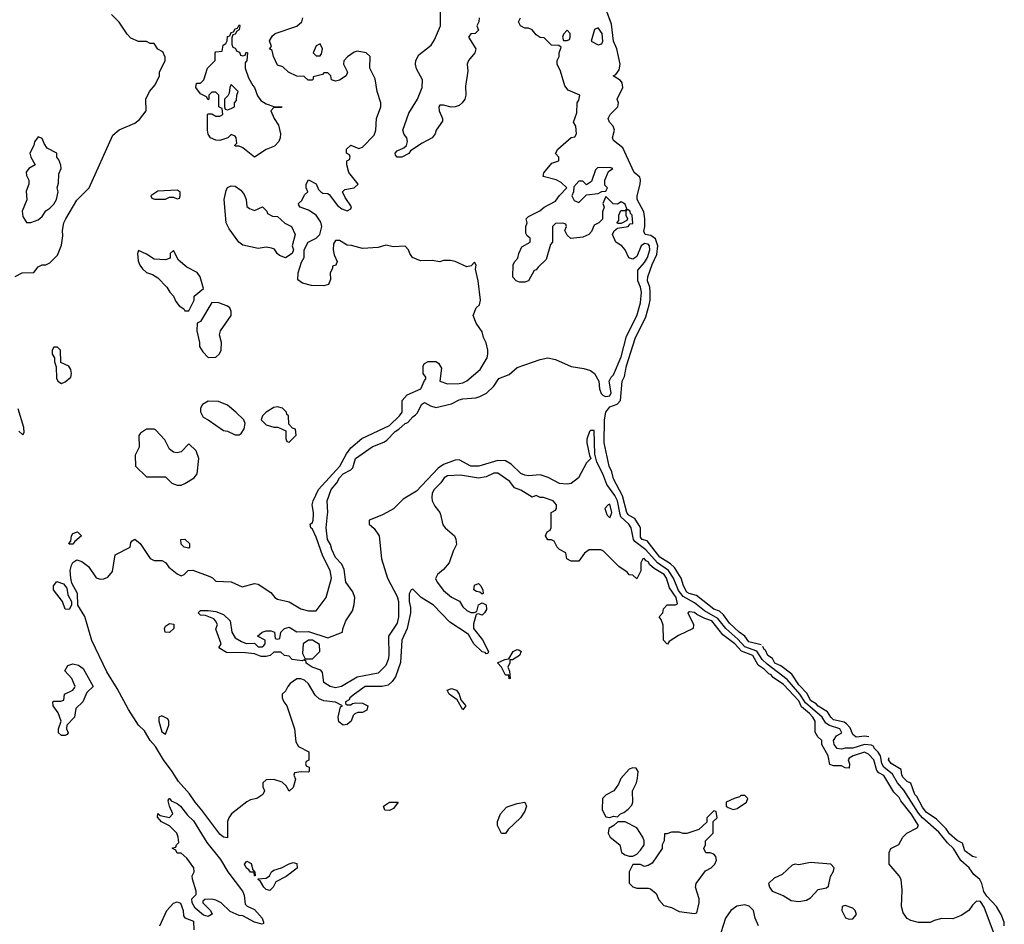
# Model space of a CAD drawing. Header units: inches. Extents: x 2789275 to 2951659, y 860290 to 1033804.
# Tile 9 of 256: x 2941274 to 2946374, y 867879 to 872561. Entities that reach past the tile are written whole.
import ezdxf

# ---------------------------------------------------------------- set-up
doc = ezdxf.new("R2010")
doc.units = ezdxf.units.IN
doc.header["$MEASUREMENT"] = 0
doc.layers.add('C9846', color=7, linetype='Continuous')
doc.layers.add('C9847', color=7, linetype='Continuous')

msp = doc.modelspace()

# ---------------------------------------------------------------- linework, layer by layer
at = {"layer": 'C9846', "color": 2}
for points, elevation in [([(2943453.4, 870000), (2943466.4, 869946.4), (2943478, 869930), (2943526, 869890), (2943532.8, 869872.8), (2943535.9, 869844.1), (2943518.8, 869810), (2943498, 869750), (2943470, 869715.3), (2943438, 869690), (2943428.1, 869668.1), (2943436, 869650), (2943470, 869606), (2943510, 869571.3), (2943551.3, 869551.3), (2943570, 869522), (2943590, 869502), (2943610, 869492), (2943627.3, 869492.7), (2943642, 869498), (2943650, 869532), (2943670, 869542), (2943690, 869532), (2943691.1, 869508.8), (2943682, 869490), (2943670, 869478), (2943650, 869486), (2943638, 869482), (2943625.4, 869434.6), (2943624.7, 869410), (2943670.9, 869350.9), (2943702, 869290), (2943699.6, 869280.4), (2943690, 869278), (2943685.2, 869285.2), (2943670, 869289.3), (2943626.6, 869330), (2943598, 869378), (2943587.3, 869387.3), (2943502, 869442), (2943417.2, 869530), (2943354, 869570), (2943310, 869613.2), (2943302, 869610), (2943290.8, 869589.2), (2943290.5, 869550), (2943298, 869518), (2943298, 869490), (2943281.5, 869410), (2943254, 869350), (2943246, 869234), (2943219.9, 869160.1), (2943203.9, 869136.1), (2943183, 869117), (2943150.6, 869109.4), (2943064, 869110), (2943007.3, 869070), (2942984.7, 869050), (2942979.8, 869040.2), (2942962, 869030), (2942962, 869022), (2942970, 869014), (2942990, 869014), (2942998, 869022), (2943014.6, 869025.4), (2943050, 869022.8), (2943078, 869010), (2943072.8, 868987.2), (2943050, 868974), (2943026, 868974), (2943010, 868968.7), (2943001.4, 868958.6), (2942990.4, 868929.6), (2942970, 868912.3), (2942949.5, 868909.5), (2942927.3, 868927.3), (2942923.7, 868950), (2942936.4, 869003.6), (2942946, 869010), (2942910, 869029), (2942850, 869035.1), (2942825.6, 869045.6), (2942803.8, 869063.8), (2942770, 869124), (2942750, 869142.7), (2942730, 869149.2), (2942710, 869148.7), (2942675.3, 869124.7), (2942662, 869110), (2942650, 869086), (2942634, 869070), (2942634, 869050), (2942642, 869030), (2942658, 869010), (2942698, 868890), (2942703.6, 868823.6), (2942718, 868798), (2942771.1, 868771.2), (2942772, 868728), (2942758, 868722), (2942754, 868710), (2942758, 868698), (2942772.7, 868692.7), (2942774, 868670), (2942770, 868666), (2942732.7, 868667.3), (2942698, 868662), (2942694, 868650), (2942702, 868630), (2942698, 868610), (2942690, 868586), (2942670, 868568), (2942654.6, 868594.6), (2942634, 868614), (2942590, 868628), (2942550, 868626), (2942534, 868610), (2942534, 868590), (2942542, 868570), (2942534, 868550), (2942502, 868530), (2942470, 868522.7), (2942450, 868512.7), (2942370.6, 868450), (2942357.3, 868430), (2942351, 868410), (2942350, 868326), (2942330, 868329.2), (2942310, 868345.2), (2942218, 868470), (2942182, 868510), (2942154.2, 868554.1), (2942096.9, 868616.9), (2942064.5, 868670), (2942018.4, 868730), (2941978, 868798), (2941950, 868829.2), (2941919.6, 868879.6), (2941889.7, 868909.7), (2941838, 868990), (2941779.3, 869099.3), (2941726, 869186), (2941647.7, 869347.7), (2941611.6, 869471.6), (2941575.3, 869530), (2941572.7, 869590), (2941544.1, 869644.1), (2941538, 869670), (2941536, 869710), (2941542, 869738), (2941550, 869752), (2941570, 869764.7), (2941595.9, 869755.9), (2941630.8, 869730.8), (2941670, 869671.3), (2941690, 869664.7), (2941710, 869666.8), (2941730, 869674.8), (2941754.9, 869705.1), (2941768.9, 869791.2), (2941846, 869830), (2941850, 869854), (2941856.4, 869863.6), (2941870, 869871.3), (2941898, 869850), (2941950, 869772), (2941970, 869762), (2942010, 869762), (2942030, 869752), (2942047.1, 869727.1), (2942090, 869692), (2942110, 869682), (2942126, 869690), (2942146, 869710), (2942170, 869712), (2942259.6, 869679.6), (2942272.7, 869672.7), (2942290, 869654), (2942370, 869651.3), (2942426, 869626), (2942490, 869642.8), (2942510, 869638.8), (2942575.5, 869595.5), (2942596, 869570), (2942610, 869560.7), (2942670, 869547.3), (2942730, 869511), (2942770, 869501), (2942810, 869501), (2942860.9, 869570), (2942889.6, 869670), (2942881.3, 869710), (2942843.9, 869783.9), (2942810, 869882.7), (2942790, 869924), (2942782, 869930), (2942778, 869950), (2942790, 869958), (2942793.6, 869970), (2942795.1, 870000)], 6), ([(2943157.2, 870000), (2943150, 869996), (2943084.7, 869970), (2943084.7, 869950), (2943110, 869926.8), (2943135.5, 869890), (2943147.3, 869770), (2943178.8, 869670), (2943230, 869574.8), (2943235.8, 869550), (2943236.4, 869470), (2943230, 869438), (2943184.7, 869370), (2943186.8, 869270), (2943182.8, 869250), (2943170, 869218), (2943130, 869179), (2943021.6, 869158.4), (2942941, 869110), (2942910, 869102), (2942882, 869110), (2942849.7, 869129.7), (2942842, 869182), (2942833.6, 869193.6), (2942788.7, 869210), (2942758, 869230), (2942758, 869238), (2942747.3, 869247.3), (2942736.9, 869243.1), (2942686, 869250), (2942670, 869266), (2942646, 869270), (2942627.3, 869287.3), (2942590, 869288), (2942570.9, 869269.1), (2942550, 869264), (2942524.7, 869264.7), (2942490, 869278), (2942443.1, 869283.1), (2942345.2, 869285.2), (2942306, 869310), (2942318, 869330), (2942290, 869406), (2942298, 869430), (2942288.9, 869448.8), (2942279, 869459), (2942236.4, 869476.4), (2942210, 869478), (2942198, 869490), (2942210, 869502), (2942250, 869502), (2942290, 869498), (2942330, 869482), (2942364.7, 869450), (2942372, 869390), (2942390, 869362), (2942422, 869342), (2942447.3, 869332.7), (2942490, 869334), (2942510, 869314), (2942530, 869314), (2942538, 869322), (2942546, 869330), (2942546, 869350), (2942506, 869370), (2942529.1, 869390.9), (2942550, 869398), (2942576.9, 869396.9), (2942594, 869390), (2942598, 869358), (2942610, 869354), (2942622, 869358), (2942626, 869390), (2942646, 869410), (2942670, 869416), (2942710, 869392), (2942770, 869394.8), (2942870, 869362), (2942946, 869390), (2942948, 869408), (2942964, 869450), (2942998.6, 869501.4), (2943006.8, 869533.2), (2943009.4, 869570), (2943000.2, 869600.2), (2942963.7, 869650), (2942954.8, 869714.8), (2942943.2, 869743.2), (2942910, 869778), (2942890, 869818), (2942883.7, 869843.7), (2942867.6, 869870), (2942861.2, 869930), (2942868.3, 870000)], 2), ([(2946318.6, 867838.6), (2946270, 867968), (2946250, 867996), (2946230, 867998), (2946210, 867978), (2946190.7, 867949.3), (2946150, 867924), (2946107.3, 867907.3), (2946050, 867908), (2946010, 867898), (2945990, 867888), (2945930, 867888), (2945890, 867898), (2945870, 867908), (2945850, 867938), (2945841.2, 867970), (2945845.2, 868054.8), (2945839, 868110), (2945828.7, 868130), (2945778, 868190), (2945778, 868250), (2945786, 868270), (2945828.4, 868291.6), (2945848.7, 868330), (2945868.7, 868350), (2945922, 868378), (2945928.7, 868390), (2945892.4, 868450), (2945838, 868518), (2945830, 868535.1), (2945801.7, 868561.7), (2945750, 868649.2), (2945723.3, 868663.3), (2945714.1, 868674.1), (2945698.9, 868730), (2945670, 868758.7), (2945650, 868769.5), (2945591, 868750), (2945570, 868738), (2945564.7, 868730), (2945571.6, 868708.4), (2945570, 868686), (2945550, 868688), (2945530, 868698), (2945490, 868698), (2945470, 868706), (2945462, 868750), (2945428, 868810), (2945428, 868830), (2945408.9, 868848.8), (2945393.6, 868873.6), (2945395.1, 868930), (2945381.6, 868950), (2945364.7, 868970), (2945323.7, 869003.7), (2945310, 869035.1), (2945230, 869120.5), (2945176.4, 869156.4), (2945166, 869170), (2945154.6, 869174.6), (2945130, 869198.7), (2945099.1, 869219.1), (2945070.9, 869270), (2945012.9, 869292.9), (2944978.3, 869330), (2944916.4, 869376.4), (2944858.4, 869450), (2944822, 869462), (2944781.6, 869481.6), (2944770, 869491.8), (2944743.6, 869496.4), (2944734, 869490), (2944764.7, 869430), (2944762, 869410), (2944686.4, 869373.6), (2944638, 869342), (2944629.1, 869329.1), (2944626, 869330), (2944608.7, 869350), (2944607.3, 869427.3), (2944596.4, 869456.4), (2944586, 869470), (2944606, 869490), (2944608.4, 869511.6), (2944628, 869532), (2944670, 869531.3), (2944682, 869538), (2944674.7, 869570), (2944639.7, 869619.7), (2944624.5, 869670), (2944612.6, 869690), (2944560, 869720), (2944538.7, 869738.7), (2944530, 869755.6), (2944519.3, 869759.3), (2944508.3, 869771.7), (2944502, 869770), (2944491.3, 869750), (2944491.3, 869708.7), (2944470, 869666), (2944450, 869686), (2944430, 869688), (2944420.4, 869700.4), (2944378, 869730), (2944298, 869810), (2944283.6, 869816.4), (2944223.6, 869816.4), (2944199.6, 869800.4), (2944170, 869758), (2944130, 869758), (2944108, 869770), (2944102, 869802), (2944070, 869818), (2944058, 869830), (2944042, 869862), (2944028, 869868), (2944010, 869868.7), (2943998, 869890), (2944006, 869910), (2944022, 869918), (2944026, 869930), (2944026, 870000)], 6), ([(2944315.7, 870000), (2944316.9, 869996.9), (2944330, 869982), (2944337.2, 870000)], 6), ([(2946374, 867870), (2946373.5, 867890), (2946358.3, 867930), (2946334, 867970), (2946283.7, 868023.7), (2946267.6, 868047.6), (2946257.8, 868090), (2946247.1, 868110), (2946216, 868136), (2946191.5, 868171.5), (2946148.7, 868208.7), (2946111.2, 868271.2), (2946080, 868300), (2946035.2, 868355.2), (2945949.9, 868429.9), (2945930, 868452.9), (2945852.8, 868572.8), (2945820.7, 868610), (2945795.3, 868655.3), (2945750, 868692.6), (2945739.8, 868710), (2945732.1, 868750), (2945720.3, 868770), (2945699.7, 868790), (2945698.2, 868798.2), (2945686.3, 868806.3), (2945650, 868809.8), (2945590, 868790.8), (2945550, 868790.8), (2945530, 868784.5), (2945508.1, 868788.1), (2945492.4, 868810), (2945489.9, 868830), (2945505.2, 868854.8), (2945532.8, 868870), (2945521.3, 868890), (2945467.8, 868907.8), (2945450, 868920.4), (2945430.4, 868950.4), (2945344.3, 869024.3), (2945314.9, 869070), (2945250, 869144.8), (2945145.3, 869225.3), (2945120.3, 869250), (2945092.1, 869292.1), (2945030, 869315.2), (2944994.3, 869354.3), (2944932.4, 869410), (2944890, 869461.8), (2944821.8, 869501.8), (2944770, 869542.6), (2944710, 869574.8), (2944686.4, 869606.3), (2944660.6, 869670), (2944634.8, 869710), (2944577.1, 869750), (2944516.4, 869816.4), (2944460, 869860), (2944453.2, 869870), (2944441.6, 869930), (2944428.6, 869950), (2944387.4, 869987.4), (2944384.8, 870000)], 2), ([(2945115.1, 869324.9), (2945050, 869341.3), (2945029.8, 869369.8), (2945000.7, 869390), (2944950, 869437), (2944919.8, 869479.8), (2944899, 869499), (2944869.5, 869510), (2944779.8, 869579.8), (2944740.9, 869590), (2944730, 869597.6), (2944712, 869630), (2944700.7, 869670), (2944665.4, 869725.4), (2944644.9, 869744.9), (2944590, 869779.6), (2944523.3, 869863.3), (2944499, 869870), (2944490, 869882), (2944489.7, 869930), (2944483.5, 869943.5), (2944459.8, 869979.8), (2944430, 869994.5), (2944426, 870000)], -2), ([(2945671.9, 868848.1), (2945652.4, 868852.4), (2945606.6, 868846.6), (2945590, 868861.2), (2945575.1, 868895.1), (2945556.6, 868916.6), (2945544.1, 868924.1), (2945490, 868937.6), (2945476.2, 868950), (2945458.2, 868978.2), (2945410, 869008.4), (2945400.1, 869020.1), (2945370, 869036.2), (2945352.9, 869072.9), (2945310, 869118.4), (2945273.6, 869173.6), (2945216.2, 869216.2), (2945186.2, 869230), (2945174, 869254), (2945148.3, 869270), (2945137.2, 869297.2), (2945130, 869300.7), (2945123.4, 869316.6)], -2), ([(2946230, 868223.6), (2946209, 868230), (2946170, 868259.5), (2946158.3, 868298.3), (2946130, 868312.3), (2946090, 868347.6), (2946073, 868373), (2946023.1, 868423.1), (2945970, 868459.5), (2945950, 868484.5), (2945920.8, 868540.8), (2945909.7, 868550), (2945889.6, 868609.6), (2945870, 868618.4), (2945850, 868638.4), (2945842.6, 868650), (2945839.8, 868679.8), (2945787.3, 868710), (2945774.5, 868730), (2945778.4, 868741.6)], -2), ([(2941999.3, 867870), (2942036, 867950), (2942070, 867987.3), (2942090, 867994.8), (2942107.1, 867987.1), (2942120.7, 867950), (2942122.8, 867922.8), (2942130, 867912), (2942174, 867894), (2942176, 867850)], 6), ([(2945101.2, 867870), (2945084, 867910), (2945075.3, 867950), (2945053.2, 867973.2), (2945030, 867979.3), (2944988.1, 867971.9), (2944958, 867950), (2944930.6, 867909.4), (2944906.2, 867833.8)], 10)]:
    msp.add_lwpolyline(points, dxfattribs=dict(at, elevation=elevation))
for points, elevation in [([(2941530, 869846), (2941528.9, 869848.8), (2941538, 869862), (2941542, 869890), (2941550, 869902), (2941574, 869910), (2941594, 869890), (2941559.6, 869860.4), (2941550, 869846)], 6), ([(2942150, 869826), (2942126, 869830), (2942110, 869846), (2942108.9, 869871.2), (2942130, 869872), (2942154, 869850), (2942154, 869830)], 6), ([(2941530, 869508.7), (2941509.3, 869509.3), (2941495.3, 869550), (2941449.2, 869610), (2941449.4, 869630.6), (2941466.6, 869653.4), (2941500.5, 869640.5), (2941518, 869618), (2941524, 869584), (2941542, 869550), (2941542, 869530)], 6), ([(2943670, 869588), (2943658, 869598), (2943640.4, 869600.4), (2943626, 869610), (2943630, 869634), (2943650, 869642), (2943662, 869630), (2943672.7, 869607.3), (2943674, 869590)], 6), ([(2942050, 869389.2), (2942028, 869390), (2942024, 869410), (2942030, 869422), (2942050, 869436), (2942071.6, 869431.6), (2942072, 869410)], 2), ([(2942790, 869348.7), (2942770, 869348.7), (2942742, 869330), (2942739.6, 869279.6), (2942752, 869252), (2942790, 869252), (2942828, 869290), (2942827.3, 869327.3)], 2), ([(2943810, 869149), (2943807.3, 869167.3), (2943790, 869168.7), (2943769, 869209), (2943748.4, 869231.6), (2943786, 869250), (2943808, 869252), (2943830, 869291.3), (2943850, 869301), (2943858.8, 869298.8), (2943870.8, 869290), (2943862, 869270), (2943827.3, 869247.3), (2943812.7, 869247.3), (2943812.7, 869232.7), (2943802, 869210), (2943811.6, 869188.4), (2943814, 869150)], 6), ([(2941490, 868855.3), (2941475.3, 868870), (2941475.3, 868890), (2941489, 868930), (2941473.2, 868973.2), (2941448, 869010), (2941446, 869030), (2941450, 869034), (2941487.3, 869032.7), (2941502, 869038), (2941506, 869070), (2941548.9, 869091.2), (2941558, 869102), (2941562, 869110), (2941544, 869150), (2941508, 869190), (2941522.7, 869217.3), (2941550, 869226.8), (2941579.1, 869219.1), (2941602.8, 869202.8), (2941654, 869110), (2941621.4, 869078.6), (2941601, 869030), (2941564.5, 868995.5), (2941557.3, 868950), (2941518, 868910), (2941516, 868890), (2941524.7, 868870), (2941519.8, 868860.2), (2941510, 868855.3)], 6), ([(2943570, 868989.2), (2943540.4, 869040.4), (2943499, 869070), (2943488, 869090), (2943510, 869098.8), (2943536, 869090), (2943550.5, 869070.5), (2943559.6, 869039.6), (2943584.7, 869010)], 6), ([(2942010, 868958), (2941994, 868950), (2941994, 868930), (2942010, 868874), (2942030, 868862), (2942046, 868910), (2942046, 868930), (2942042, 868942)], 6), ([(2944450, 868688), (2944430, 868682), (2944387.5, 868632.5), (2944375.3, 868604.7), (2944351.3, 868570), (2944311.1, 868548.8), (2944292, 868530), (2944291.6, 868471.6), (2944310, 868434), (2944330, 868432), (2944350, 868438), (2944370, 868434), (2944386, 868450), (2944403.1, 868456.9), (2944425.6, 868474.4), (2944444.7, 868495.3), (2944449.1, 868510.9), (2944448.7, 868570), (2944469, 868610), (2944474.6, 868634.6), (2944478, 868670), (2944467.3, 868687.3)], 10), ([(2945030, 868546), (2945010, 868546), (2945002, 868538), (2944974, 868530), (2944934, 868510), (2944934, 868490), (2944943.6, 868483.6), (2944970, 868472), (2944990, 868478), (2945038, 868510), (2945046, 868530)], 10), ([(2942530, 867879), (2942489.6, 867889.6), (2942430, 867922), (2942410, 867924), (2942364.1, 867944.1), (2942318, 867990), (2942290, 868004), (2942270, 868008.7), (2942232.7, 868007.3), (2942222, 867998), (2942222, 867990), (2942262, 867950), (2942271.1, 867931.2), (2942250, 867918), (2942226, 867926), (2942182.7, 867962.7), (2942168, 867990), (2942166, 868010), (2942187.3, 868032.7), (2942188, 868050), (2942168.4, 868111.6), (2942168, 868130), (2942178, 868150), (2942175.3, 868170), (2942140.4, 868220.4), (2942110, 868246), (2942090, 868246), (2942082, 868262), (2942066, 868270), (2942066, 868274), (2942082, 868278), (2942086, 868290), (2942098, 868302), (2942095.3, 868330), (2942088, 868350), (2942050, 868388), (2942008.7, 868408.7), (2941987.3, 868432.7), (2941988.7, 868451.3), (2942002, 868442), (2942050, 868432), (2942068, 868450), (2942049.2, 868489.2), (2942043.1, 868516.9), (2942046, 868530), (2942050.5, 868530.5), (2942058, 868518), (2942090, 868504), (2942106.8, 868490), (2942143.1, 868443.1), (2942173.4, 868413.4), (2942242.6, 868302.6), (2942314.7, 868214.7), (2942352.4, 868150), (2942428.5, 868050), (2942436.9, 868030), (2942442.5, 867982.5), (2942453, 867973), (2942490, 867955.5), (2942530.4, 867910), (2942537.3, 867890), (2942536.8, 867883.2)], 6), ([(2943190, 868468), (2943166, 868470), (2943158, 868490), (2943190, 868510.8), (2943234, 868510), (2943210, 868478)], 6), ([(2943790, 868348), (2943768.9, 868348.8), (2943749.1, 868389.1), (2943748.7, 868410), (2943764, 868450), (2943796, 868484), (2943809.3, 868490.7), (2943850, 868504), (2943890.6, 868510.6), (2943898.8, 868490), (2943890, 868464), (2943867.3, 868430), (2943804.7, 868370)], 6), ([(2944870, 868466), (2944834, 868430), (2944832.7, 868407.3), (2944791.6, 868368.4), (2944730, 868348.7), (2944710, 868348.7), (2944690, 868355.3), (2944650, 868355.3), (2944626, 868346), (2944614, 868346), (2944611.3, 868310), (2944602, 868290), (2944602, 868270), (2944550, 868195.3), (2944530, 868182), (2944510, 868178), (2944490, 868188), (2944450, 868188), (2944431.3, 868150), (2944431.6, 868091.6), (2944450, 868072), (2944470, 868064.7), (2944530, 868066), (2944542, 868062), (2944570, 868038), (2944584.9, 868004.9), (2944610, 867976), (2944650, 867964.7), (2944690, 867944.7), (2944770, 867934), (2944782, 867938), (2944794, 867990), (2944794, 868010), (2944775.3, 868070), (2944778, 868090), (2944825.6, 868154.4), (2944855.3, 868170), (2944874, 868190), (2944884, 868210), (2944879, 868230), (2944870, 868242), (2944850, 868248.7), (2944828, 868248), (2944818, 868270), (2944826, 868290), (2944826, 868310), (2944866, 868350), (2944866, 868410), (2944886, 868430), (2944882, 868462)], 10), ([(2944410, 868408.7), (2944371.6, 868408.4), (2944352, 868390), (2944325.4, 868374.6), (2944322, 868350), (2944332, 868330), (2944382, 868290), (2944392, 868250), (2944410, 868238), (2944430, 868232), (2944450, 868232), (2944470, 868242), (2944490, 868262), (2944508.7, 868290), (2944508.7, 868310), (2944502, 868330), (2944470, 868378)], 10), ([(2942490, 868129), (2942488.4, 868148.4), (2942470, 868149.2), (2942461.2, 868161.2), (2942446.6, 868170), (2942439, 868190), (2942450, 868204.7), (2942473.7, 868193.7), (2942481, 868161), (2942491.6, 868148.4), (2942494, 868130)], 6), ([(2942570, 868054), (2942550, 868059), (2942539, 868070), (2942520.4, 868100.4), (2942509, 868110), (2942510, 868114), (2942550, 868118), (2942568, 868130), (2942578, 868150), (2942590, 868158), (2942630, 868171), (2942670, 868191), (2942690, 868198), (2942710, 868194), (2942710.5, 868169.5), (2942653.7, 868126.3), (2942601.4, 868098.6), (2942586, 868070)], 6), ([(2945370, 868198), (2945310, 868186), (2945290, 868189), (2945275.3, 868184.7), (2945223.5, 868136.5), (2945182.5, 868117.5), (2945152, 868090), (2945158, 868070), (2945172, 868050), (2945227.7, 868027.7), (2945270, 868001), (2945310, 867996), (2945350, 868002.8), (2945370, 868016), (2945410, 868058.8), (2945453.2, 868066.8), (2945464, 868076), (2945474, 868126), (2945490, 868154), (2945493.2, 868170), (2945475.3, 868190)], 10), ([(2945550, 867975.3), (2945534, 867970), (2945532, 867950), (2945551.6, 867911.6), (2945570, 867904.7), (2945590, 867906), (2945608, 867930), (2945602, 867950), (2945590, 867962)], 10)]:
    msp.add_lwpolyline(points, close=True, dxfattribs=dict(at, elevation=elevation))
at = {"layer": 'C9847', "color": 2}
for points, elevation in [([(2943654, 872570), (2943652, 872550), (2943642, 872530), (2943650, 872506), (2943634, 872490), (2943610, 872488), (2943598, 872470), (2943636, 872410), (2943630.9, 872389.1), (2943598, 872350), (2943591, 872330), (2943594.4, 872294.4), (2943582.5, 872217.5), (2943584, 872170), (2943578.8, 872150), (2943566, 872130), (2943550, 872117.2), (2943530, 872109.2), (2943509.1, 872109.1), (2943470, 872119), (2943450, 872118), (2943444.7, 872110), (2943446, 872090), (2943464.7, 872050), (2943463.6, 872036.4), (2943431.3, 871990), (2943426, 871970), (2943411, 871950), (2943358, 871922), (2943298, 871882), (2943290, 871868.7), (2943254, 871850), (2943228.9, 871848.9), (2943220.4, 871860.4), (2943218, 871870), (2943230, 871882), (2943263.1, 871896.9), (2943278, 871910), (2943282, 871930), (2943279, 871950), (2943266, 871966), (2943259, 871990), (2943290, 872078), (2943335.3, 872150), (2943359.3, 872210), (2943361.2, 872250), (2943330, 872306), (2943324, 872330), (2943325.2, 872350), (2943341.2, 872378.8), (2943406, 872430), (2943423.3, 872456.7), (2943453.2, 872530), (2943455.1, 872675.1)], 2), ([(2941250, 871231.3), (2941286, 871250), (2941348, 871252), (2941370, 871282), (2941390, 871291.3), (2941410, 871292), (2941430, 871302), (2941470, 871342), (2941490, 871394), (2941497.5, 871442.5), (2941496, 871470), (2941502.7, 871510), (2941512.7, 871530), (2941570, 871626.8), (2941633.2, 871690), (2941756.5, 871963.5), (2941789, 871991), (2941870, 872026), (2941894.8, 872045.2), (2941928.7, 872090), (2941928, 872150), (2941946, 872190), (2941976.4, 872223.6), (2941998, 872270), (2941998, 872290), (2942028, 872350), (2942027.3, 872367.3), (2942014.6, 872394.6), (2941988.9, 872408.9), (2941970, 872438), (2941950, 872438), (2941930, 872448), (2941890, 872448), (2941850, 872466), (2941830, 872486), (2941790, 872548), (2941750, 872588)], 10), ([(2944426, 870000), (2944418.7, 870010), (2944397, 870097), (2944350, 870185.2), (2944340.8, 870220.8), (2944326.9, 870250), (2944301.1, 870370), (2944302.4, 870490), (2944309.7, 870530), (2944330, 870557), (2944368.5, 870571.5), (2944385.6, 870590), (2944394, 870690), (2944405.9, 870714.1), (2944416.9, 870770), (2944461.3, 870910), (2944517.5, 871022.5), (2944534.7, 871085.3), (2944539.7, 871110), (2944539.7, 871150), (2944537.1, 871177.1), (2944526.6, 871210), (2944528.2, 871230), (2944550, 871293.4), (2944574.5, 871345.5), (2944579.7, 871390), (2944567.2, 871427.2), (2944543.5, 871443.5), (2944514, 871450), (2944507, 871467), (2944512, 871490), (2944512, 871530), (2944506, 871566), (2944472.3, 871630), (2944472.3, 871650), (2944488.2, 871710), (2944489.6, 871730), (2944485.4, 871745.4), (2944457, 871770), (2944398.6, 871898.6), (2944350, 871935.3), (2944345.1, 871950), (2944354.5, 871990), (2944347.8, 872010), (2944329.6, 872030), (2944322.4, 872050), (2944332.7, 872070), (2944372.7, 872110), (2944376, 872130), (2944368.7, 872150), (2944397.6, 872210), (2944394.9, 872234.9), (2944386.3, 872246.3), (2944348, 872270), (2944362.5, 872277.5), (2944378.6, 872301.4), (2944384.7, 872330), (2944367.6, 872410), (2944349.7, 872450), (2944338.7, 872538.7), (2944310, 872618)], -2), ([(2942795.1, 870000), (2942795.6, 870010), (2942789.2, 870050), (2942793.6, 870070), (2942821.1, 870130), (2942932, 870250), (2942966.7, 870313.3), (2942990, 870345.3), (2943046.9, 870393.1), (2943190, 870460.2), (2943240.5, 870510), (2943255.8, 870530), (2943255.1, 870590), (2943281.4, 870618.6), (2943352, 870650), (2943370, 870694), (2943378, 870702), (2943378, 870710), (2943364, 870730), (2943364, 870770), (2943370, 870782), (2943388.9, 870791.1), (2943410, 870792), (2943430, 870792), (2943443.6, 870783.6), (2943458, 870758), (2943451, 870690), (2943490, 870675.8), (2943550, 870678.3), (2943570, 870681.7), (2943590, 870692), (2943659.3, 870750), (2943695.1, 870810), (2943699.5, 870830), (2943699.6, 870850), (2943690, 870888), (2943676.5, 870916.5), (2943670, 870946), (2943638, 870990), (2943622, 871030), (2943638, 871070), (2943655.1, 871084.9), (2943661.2, 871110), (2943649, 871210), (2943635.3, 871270), (2943638, 871290), (2943630, 871306), (2943612.7, 871287.3), (2943590, 871282), (2943530, 871309), (2943506, 871314), (2943470, 871315.3), (2943450, 871308), (2943410, 871314), (2943350, 871313.2), (2943308.7, 871330), (2943294, 871350), (2943288.7, 871370), (2943270, 871388.7), (2943210, 871385.2), (2943170, 871393.2), (2943130, 871381.2), (2943050, 871377.2), (2942992.9, 871392.9), (2942970, 871394), (2942930, 871418), (2942910, 871418), (2942899.6, 871400.4), (2942898, 871370), (2942903.6, 871343.6), (2942918, 871310), (2942912, 871290), (2942894, 871286), (2942894, 871274), (2942882, 871250), (2942883.6, 871216.4), (2942874, 871190), (2942850, 871184), (2942784.7, 871184.7), (2942738, 871198), (2942715.3, 871215.3), (2942717.2, 871250), (2942733.6, 871306.4), (2942748, 871330), (2942748, 871370), (2942768, 871410), (2942809.3, 871430.7), (2942828.7, 871450), (2942839, 871490), (2942833.6, 871513.6), (2942809.2, 871549.2), (2942770, 871575.3), (2942726, 871590), (2942720.4, 871600.4), (2942718, 871610), (2942734.6, 871625.4), (2942750, 871654), (2942766, 871670), (2942758, 871690), (2942758, 871710), (2942770, 871732), (2942810, 871712), (2942822, 871682), (2942834, 871670), (2942843.6, 871663.6), (2942870, 871662), (2942876.9, 871656.9), (2942919.6, 871599.6), (2942942, 871582), (2942970, 871572), (2942990, 871582), (2942992.9, 871592.9), (2942960.2, 871640.2), (2942946, 871670), (2942958, 871682), (2943006, 871690), (2943028, 871710), (2942979, 871770), (2942969, 871810), (2942968.7, 871831.3), (2942982, 871838), (2942986, 871850), (2942982, 871862), (2942966, 871870), (2942966, 871890), (2942990, 871912), (2943030, 871894), (2943050, 871902), (2943110, 871962.8), (2943118.4, 871990), (2943122.7, 872050), (2943144, 872110), (2943144, 872130), (2943125.2, 872190), (2943115.5, 872255.5), (2943088, 872310), (2943088.7, 872370), (2943069.1, 872389.1), (2943022, 872398), (2943006.4, 872393.6), (2942971.6, 872368.4), (2942952.7, 872347.3), (2942952, 872330), (2942972, 872290), (2942964.7, 872270), (2942930, 872248.7), (2942910, 872242), (2942888.9, 872248.9), (2942886, 872270), (2942870, 872286), (2942850, 872286), (2942842, 872278), (2942794, 872266), (2942794, 872254), (2942788.4, 872248.4), (2942768.4, 872248.4), (2942747.3, 872267.3), (2942710, 872268), (2942666, 872290), (2942636.4, 872316.4), (2942610, 872326), (2942588, 872370), (2942582, 872402), (2942568, 872410), (2942578, 872422), (2942568.4, 872451.6), (2942583.1, 872476.9), (2942598, 872490), (2942710, 872527.3), (2942735.1, 872550), (2942741.2, 872570)], 6), ([(2942868.3, 870000), (2942869.3, 870010), (2942867, 870070), (2942887.6, 870130), (2942916.1, 870163.9), (2942929.7, 870190), (2942949.6, 870210), (2942989.5, 870230.5), (2942999.3, 870240.7), (2943013.2, 870290), (2943099, 870350), (2943163.7, 870376.3), (2943175.1, 870384.9), (2943219.3, 870430), (2943238.6, 870441.4), (2943270, 870470.4), (2943283.6, 870476.4), (2943310, 870506), (2943324.8, 870515.2), (2943334.8, 870525.2), (2943355.3, 870570), (2943370, 870578.8), (2943402, 870562), (2943430, 870554), (2943510, 870572.7), (2943550, 870593), (2943570, 870598), (2943636.2, 870603.8), (2943658, 870610), (2943692.1, 870627.9), (2943730, 870664.7), (2943756.5, 870703.5), (2943810, 870724.7), (2943850, 870761), (2943970, 870802.8), (2944010, 870810.7), (2944050, 870802.8), (2944130, 870766), (2944196.3, 870756.3), (2944230, 870744.7), (2944252, 870730), (2944274, 870690), (2944278, 870650), (2944286, 870626), (2944296, 870616), (2944310, 870611), (2944330, 870614.8), (2944337.6, 870630), (2944328, 870690), (2944337.2, 870710), (2944350, 870722.8), (2944390, 870815.5), (2944417.3, 870922.7), (2944471.4, 871028.6), (2944490, 871096), (2944494, 871150), (2944490, 871176), (2944475.1, 871210), (2944475.1, 871264.9), (2944510, 871303.7), (2944525.7, 871330), (2944537.1, 871370), (2944536.5, 871390), (2944530, 871399.1), (2944510, 871402.2), (2944493.7, 871390), (2944470, 871336), (2944450, 871322), (2944429, 871329), (2944409.6, 871370), (2944393.7, 871390), (2944361.2, 871410), (2944344, 871450), (2944352.7, 871467.3), (2944370, 871482), (2944426, 871490), (2944436.4, 871503.6), (2944450, 871506), (2944446, 871550), (2944438, 871558), (2944435.3, 871570), (2944422, 871578), (2944414, 871570), (2944414, 871550), (2944422, 871530), (2944418, 871522), (2944390, 871506), (2944370, 871506), (2944368.7, 871511.3), (2944378, 871522), (2944378, 871550), (2944387.3, 871572.7), (2944410, 871574), (2944418, 871582), (2944410, 871606), (2944390, 871618), (2944370, 871606), (2944348.4, 871608.4), (2944310, 871646), (2944294, 871610), (2944302, 871590), (2944292.7, 871567.3), (2944292, 871528), (2944274, 871510), (2944250, 871498), (2944236, 871464), (2944222, 871450), (2944190, 871435.3), (2944129, 871429), (2944110, 871446), (2944098, 871470), (2944106, 871490), (2944102, 871502), (2944087.3, 871507.3), (2944050, 871506), (2944034, 871490), (2944034, 871410), (2944022.8, 871397.2), (2944001, 871319), (2943959.6, 871280.4), (2943950, 871266), (2943938, 871262), (2943910, 871208.7), (2943890, 871202), (2943863.1, 871203.1), (2943846, 871210), (2943828.9, 871228.9), (2943830, 871294), (2943838, 871310), (2943854, 871326), (2943859, 871350), (2943875.3, 871384.7), (2943918, 871410), (2943918, 871430), (2943903.1, 871443.1), (2943896.4, 871456.4), (2943895.3, 871490), (2943902, 871510), (2943898, 871530), (2943910, 871542), (2943968.9, 871571.1), (2943990, 871591.3), (2944050, 871622), (2944070, 871651.3), (2944108, 871690), (2944078.4, 871718.4), (2944052.3, 871732.3), (2943986, 871750), (2943988, 871768), (2944030, 871818), (2944066, 871830), (2944066, 871850), (2944049, 871869), (2944062, 871890), (2944130, 871952), (2944150, 871954), (2944158, 871970), (2944155.3, 872010), (2944142, 872030), (2944160.4, 872079.6), (2944161.2, 872130), (2944170, 872144.7), (2944176, 872170), (2944115.6, 872195.6), (2944098, 872218), (2944074.6, 872294.6), (2944058, 872330), (2944058, 872350), (2944068, 872370), (2944068, 872390), (2944078, 872418), (2944067.3, 872427.3), (2944029.1, 872429.1), (2943990, 872468), (2943970, 872468.7), (2943950, 872482), (2943928.9, 872508.9), (2943910, 872518), (2943890, 872518), (2943868, 872530), (2943858, 872550), (2943868, 872570)], 2), ([(2941270, 870431.3), (2941290, 870412), (2941296.5, 870423.5), (2941296, 870450), (2941266.8, 870546.8)], 10), ([(2944384.8, 870000), (2944370.4, 870070.4), (2944357.4, 870097.4), (2944315, 870155), (2944294.5, 870210), (2944264, 870270), (2944252.3, 870312.3), (2944250, 870434), (2944230, 870434), (2944226, 870430), (2944211.3, 870390), (2944211.3, 870370), (2944224.7, 870304.7), (2944232, 870290), (2944210, 870268), (2944167.7, 870190), (2944130, 870160.7), (2944110, 870157), (2944070, 870159.5), (2944010.8, 870190.8), (2943970, 870204.7), (2943910, 870200.5), (2943890, 870203.6), (2943870, 870211.8), (2943820.5, 870260.5), (2943790, 870276.9), (2943750, 870278.7), (2943652, 870250), (2943610.3, 870249.7), (2943550, 870282.9), (2943530, 870280.7), (2943470, 870258.4), (2943441.1, 870238.9), (2943330, 870120.9), (2943260.9, 870079.1), (2943210, 870029.6), (2943157.2, 870000)], 2), ([(2944026, 870000), (2944026, 870010), (2944050, 870022), (2944055.3, 870030), (2944055.3, 870050), (2944038, 870070), (2943987.3, 870087.3), (2943970, 870088), (2943950, 870098), (2943928, 870090), (2943870, 870125.2), (2943837.2, 870137.2), (2943812.7, 870170), (2943750, 870214), (2943730, 870213), (2943690, 870195.1), (2943650, 870188), (2943556.8, 870203.2), (2943490, 870200.5), (2943473.4, 870190), (2943456, 870164), (2943420.5, 870130), (2943410.7, 870110), (2943408, 870088), (2943410.7, 870070.7), (2943423.5, 870043.5), (2943451, 870010), (2943453.4, 870000)], 6), ([(2944337.2, 870000), (2944341.2, 870010), (2944330, 870053.2), (2944322, 870050), (2944304.7, 870030), (2944315.7, 870000)], 6)]:
    msp.add_lwpolyline(points, dxfattribs=dict(at, elevation=elevation))
for points, elevation in [([(2942430, 872374), (2942442, 872378), (2942447.3, 872392.7), (2942454, 872390), (2942451.3, 872350), (2942442, 872338), (2942442, 872310), (2942459.8, 872259.8), (2942480.7, 872220.7), (2942491, 872210), (2942506.4, 872166.4), (2942522.8, 872142.8), (2942550, 872124.7), (2942590, 872111.3), (2942632, 872110), (2942630, 872106), (2942590, 872106), (2942574, 872090), (2942592, 872050), (2942614.8, 872014.8), (2942624, 871970), (2942623, 871950), (2942615.5, 871930), (2942592.9, 871907.1), (2942550, 871889.6), (2942490, 871848.7), (2942430, 871898), (2942410, 871906), (2942390, 871906), (2942388.4, 871911.6), (2942398, 871922), (2942395.3, 871950), (2942390, 871958), (2942370, 871966), (2942351.3, 871948.7), (2942310, 871936), (2942290, 871937.2), (2942262, 871950), (2942250, 871968), (2942246, 871990), (2942246, 872070), (2942250, 872074), (2942270, 872074), (2942290, 872062), (2942310, 872062), (2942326, 872070), (2942322, 872102), (2942306, 872110), (2942306, 872170), (2942290, 872186), (2942270, 872186), (2942254, 872170), (2942254, 872150), (2942250, 872146), (2942242, 872162), (2942210, 872178), (2942186, 872210), (2942190, 872232), (2942210, 872232), (2942228, 872250), (2942246, 872310), (2942286, 872350), (2942286, 872390), (2942290, 872394), (2942322, 872398), (2942328, 872430), (2942342, 872438), (2942348, 872452), (2942350, 872474), (2942362, 872478), (2942370, 872494), (2942382, 872498), (2942390, 872514), (2942402, 872518), (2942410, 872534), (2942414, 872530), (2942411.6, 872508.4), (2942398, 872502), (2942390, 872486), (2942378, 872482), (2942372.7, 872467.3), (2942372.7, 872432.7), (2942378, 872418), (2942390, 872414), (2942398, 872398), (2942412.7, 872392.7), (2942418, 872378)], 6), ([(2944110, 872506), (2944090, 872486), (2944084.7, 872470), (2944090, 872454), (2944110, 872454), (2944122, 872458), (2944126, 872470), (2944126, 872490)], 2), ([(2944270, 872519), (2944252, 872510), (2944234, 872450), (2944270, 872431.3), (2944290, 872436), (2944295.1, 872450), (2944291.1, 872490)], 2), ([(2942830, 872435.3), (2942810, 872426), (2942794, 872390), (2942810, 872374), (2942830, 872374), (2942836.4, 872383.6), (2942842, 872410)], 6), ([(2942370, 872226), (2942362, 872210), (2942359.6, 872180.4), (2942352.7, 872167.3), (2942334, 872150), (2942334, 872110), (2942338, 872098), (2942350, 872094), (2942370, 872102), (2942386, 872110), (2942386, 872130), (2942396.4, 872143.6), (2942398, 872170), (2942406, 872190)], 6), ([(2941370, 871955.3), (2941351.1, 871928.9), (2941346.8, 871910), (2941327.3, 871870), (2941331.3, 871850), (2941354, 871810), (2941322, 871790), (2941308.1, 871771.9), (2941310, 871754), (2941322, 871730), (2941322, 871710), (2941307.1, 871672.9), (2941310.9, 871629.1), (2941287.3, 871570), (2941290, 871542), (2941310, 871512), (2941331.6, 871511.6), (2941370, 871524.7), (2941390, 871542), (2941409.2, 871570.8), (2941430, 871584.7), (2941450, 871606), (2941465.2, 871630), (2941472.7, 871670), (2941468.7, 871690), (2941474.6, 871714.6), (2941476.4, 871763.6), (2941488, 871790), (2941487.3, 871807.3), (2941476.4, 871836.4), (2941466, 871850), (2941466, 871870), (2941416.4, 871896.4), (2941400.2, 871920.2), (2941390, 871946)], 14), ([(2944330, 871795.3), (2944266.4, 871793.6), (2944256.9, 871783.1), (2944236, 871724), (2944210, 871706), (2944190, 871726), (2944170, 871726), (2944143.6, 871696.4), (2944142, 871670), (2944134, 871650), (2944145.4, 871625.4), (2944170, 871614), (2944210, 871654), (2944270, 871662), (2944290, 871672), (2944310, 871674), (2944318, 871690), (2944304, 871704), (2944304, 871730), (2944324, 871776), (2944346, 871790)], 2), ([(2942090, 871678), (2941990, 871674), (2941954, 871650), (2941958, 871638), (2941972.7, 871632.7), (2942030, 871632), (2942050, 871642), (2942070, 871642), (2942090, 871634), (2942102, 871638), (2942106, 871650), (2942106, 871670)], 10), ([(2942490, 871574), (2942531.6, 871591.6), (2942554, 871570), (2942558, 871558), (2942583.6, 871543.6), (2942610, 871542), (2942647.5, 871507.5), (2942682, 871490), (2942701, 871450), (2942686, 871390), (2942692, 871370), (2942684.7, 871350), (2942650, 871329.2), (2942620.2, 871340.2), (2942608, 871350), (2942592.9, 871372.9), (2942579, 871379), (2942550, 871384), (2942510, 871377.2), (2942430, 871393.2), (2942409.5, 871409.5), (2942358.9, 871478.9), (2942342.7, 871510), (2942333.2, 871630), (2942342.7, 871677.3), (2942350, 871692), (2942370, 871701), (2942390, 871698.8), (2942419.3, 871679.3), (2942435.9, 871655.9), (2942446.8, 871630), (2942450, 871594), (2942463.6, 871583.6)], 6), ([(2942070, 871366), (2942054, 871350), (2942052.7, 871327.3), (2942030, 871318), (2941970, 871322), (2941930, 871348), (2941890, 871366), (2941884.7, 871350), (2941887.1, 871312.9), (2941896, 871290), (2941910, 871271.3), (2941930, 871252), (2941962, 871242), (2941990, 871224.7), (2942036.8, 871176.8), (2942051.3, 871150), (2942071.3, 871130), (2942082, 871102), (2942099.6, 871079.6), (2942123.6, 871063.6), (2942130, 871054), (2942150, 871054), (2942178, 871110), (2942178, 871130), (2942226, 871170), (2942208.7, 871230), (2942192.9, 871252.9), (2942140.2, 871280.2), (2942096.4, 871316.4)], 10), ([(2942270, 871098), (2942210, 870998), (2942194, 870990), (2942192, 870950), (2942204.7, 870890), (2942204.7, 870870), (2942222, 870842), (2942250, 870812), (2942290, 870814), (2942308.4, 870831.6), (2942318, 870850), (2942319, 870890), (2942309, 870930), (2942313.2, 870950), (2942368.7, 871030), (2942368.7, 871050), (2942362, 871070), (2942350, 871079), (2942304.7, 871095.3)], 10), ([(2941470, 870866), (2941450, 870866), (2941442, 870850), (2941442, 870830), (2941454, 870810), (2941454, 870790), (2941463.6, 870763.6), (2941465.4, 870705.4), (2941472, 870690), (2941490, 870678), (2941510, 870686), (2941538, 870710), (2941542, 870730), (2941538, 870750), (2941528.4, 870768.4), (2941487.3, 870787.3), (2941486, 870850)], 10), ([(2942250, 870586), (2942221, 870570), (2942210.8, 870550), (2942210.9, 870530.9), (2942223.5, 870503.5), (2942250.5, 870490.5), (2942330, 870434.8), (2942350.6, 870430.6), (2942390, 870411.3), (2942410, 870412), (2942420.4, 870419.6), (2942436.5, 870443.5), (2942442, 870470), (2942435.3, 870490), (2942394, 870530), (2942350, 870565.2), (2942304, 870584)], 10), ([(2942610, 870557.2), (2942590, 870553.2), (2942550, 870529), (2942531, 870510), (2942524.7, 870490), (2942550, 870464.7), (2942590, 870451.3), (2942611.3, 870451.3), (2942652.7, 870432.7), (2942652.7, 870392.7), (2942658, 870378), (2942670, 870374), (2942706, 870410), (2942702, 870442), (2942687.3, 870447.3), (2942667.3, 870467.3), (2942666, 870510), (2942658, 870518), (2942655.3, 870530), (2942635.3, 870550)], 10), ([(2941970, 870442), (2941930, 870442), (2941899.6, 870420.4), (2941891.6, 870408.4), (2941892, 870348), (2941872.7, 870307.3), (2941874, 870250), (2941930, 870194), (2942030, 870194), (2942062, 870162), (2942090, 870151.3), (2942110, 870151.3), (2942130, 870161), (2942178, 870190), (2942194, 870210), (2942201.2, 870290), (2942188.7, 870330), (2942150, 870366), (2942110, 870324), (2942090, 870319), (2942070, 870322), (2942050, 870338), (2942025.6, 870385.6), (2941978, 870438)], 10)]:
    msp.add_lwpolyline(points, close=True, dxfattribs=dict(at, elevation=elevation))

doc.saveas('drawing.dxf')
